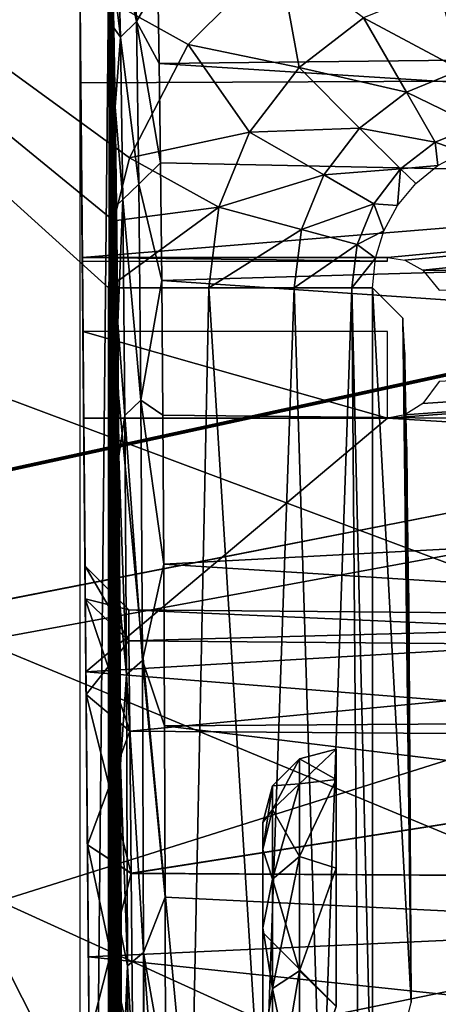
# Model space of a CAD drawing. Header units: millimetres. Extents: x -75 to 75, y -5 to 37.
# Tile 99 of 175: x -16.41 to -13.55, y 12.51 to 19.22. Entities that reach past the tile are written whole.
import ezdxf

# ---------------------------------------------------------------- set-up
doc = ezdxf.new("R2010")
doc.units = ezdxf.units.MM
doc.header["$LTSCALE"] = 101.851852
for name, color, linetype in [('14', 7, 'CONTINUOUS'), ('16', 7, 'CONTINUOUS'), ('26', 7, 'CONTINUOUS'), ('27', 7, 'CONTINUOUS'), ('33', 7, 'CONTINUOUS'), ('343', 7, 'CONTINUOUS'), ('345', 7, 'CONTINUOUS'), ('354', 7, 'CONTINUOUS'), ('358', 7, 'CONTINUOUS'), ('359', 7, 'CONTINUOUS'), ('38', 7, 'CONTINUOUS'), ('382', 7, 'CONTINUOUS'), ('39', 7, 'CONTINUOUS'), ('4', 7, 'CONTINUOUS'), ('410', 7, 'CONTINUOUS'), ('411', 7, 'CONTINUOUS'), ('468', 7, 'CONTINUOUS'), ('469', 7, 'CONTINUOUS'), ('470', 7, 'CONTINUOUS'), ('480', 7, 'CONTINUOUS'), ('489', 7, 'CONTINUOUS'), ('493', 7, 'CONTINUOUS'), ('496', 7, 'CONTINUOUS'), ('497', 7, 'CONTINUOUS'), ('6', 7, 'CONTINUOUS'), ('75', 7, 'CONTINUOUS'), ('76', 7, 'CONTINUOUS'), ('8', 7, 'CONTINUOUS')]:
    doc.layers.add(name, color=color, linetype=linetype)

msp = doc.modelspace()

# ---------------------------------------------------------------- linework, layer by layer
at = {"layer": '14', "color": 251, "linetype": 'Continuous', "true_color": 0x565d62}
for points in [[(-58.6077, 7.0323, 96.607), (-58.9411, 32.5, 96.9404), (58.9411, 32.5, 96.9404), (-58.6077, 7.0323, 96.607)], [(-58.5539, 7.0314, 96.607), (-58.6077, 7.0323, 96.607), (58.9411, 32.5, 96.9404), (-58.5539, 7.0314, 96.607)], [(-58.5, 7.0311, 96.607), (-58.5539, 7.0314, 96.607), (58.9411, 32.5, 96.9404), (-58.5, 7.0311, 96.607)], [(-2.3593, 18.0402, 96.7511), (-58.5, 7.0311, 96.607), (58.9411, 32.5, 96.9404), (-2.3593, 18.0402, 96.7511)], [(-2.5034, 7.0311, 96.607), (-58.5, 7.0311, 96.607), (-2.3593, 18.0402, 96.7511), (-2.5034, 7.0311, 96.607)]]:
    msp.add_3dface(points, dxfattribs=at)
at = {"layer": '16', "color": 251, "linetype": 'Continuous', "true_color": 0x565d62}
for points in [[(-58.5, 7.0311, -96.607), (-2.9458, 7.0311, -96.607), (-58.9411, 32.5, -96.9404), (-58.5, 7.0311, -96.607)], [(-2.9458, 7.0311, -96.607), (-2.8621, 9.2649, -96.6362), (-58.9411, 32.5, -96.9404), (-2.9458, 7.0311, -96.607)], [(-2.8621, 9.2649, -96.6362), (-2.7755, 11.5118, -96.6657), (-58.9411, 32.5, -96.9404), (-2.8621, 9.2649, -96.6362)], [(-2.7755, 11.5118, -96.6657), (-2.487, 28.0402, -96.882), (-58.9411, 32.5, -96.9404), (-2.7755, 11.5118, -96.6657)]]:
    msp.add_3dface(points, dxfattribs=at)
at = {"layer": '26', "color": 251, "linetype": 'Continuous', "true_color": 0x565d62}
for points in [[(-15.6633, 15.1971, 116), (-15.6614, 14.9867, 114.5364), (-9.75, 15.1455, 116), (-15.6633, 15.1971, 116)], [(-9.75, 15.1455, 116), (-15.6614, 14.9867, 114.5364), (-9.75, 14.937, 114.5504), (-9.75, 15.1455, 116)], [(-15.6614, 14.9867, 114.5364), (-15.6557, 14.3723, 113.1908), (-9.75, 14.937, 114.5504), (-15.6614, 14.9867, 114.5364)], [(-9.75, 14.937, 114.5504), (-15.6557, 14.3723, 113.1908), (-9.75, 14.3286, 113.2182), (-9.75, 14.937, 114.5504)], [(-15.6557, 14.3723, 113.1908), (-15.6468, 13.4038, 112.0729), (-9.75, 14.3286, 113.2182), (-15.6557, 14.3723, 113.1908)], [(-9.75, 14.3286, 113.2182), (-15.6468, 13.4038, 112.0729), (-9.75, 13.3695, 112.1113), (-9.75, 14.3286, 113.2182)], [(-15.6468, 13.4038, 112.0729), (-15.6353, 12.1595, 111.2731), (-9.75, 13.3695, 112.1113), (-15.6468, 13.4038, 112.0729)], [(-9.75, 13.3695, 112.1113), (-15.6353, 12.1595, 111.2731), (-9.75, 12.1375, 111.3195), (-9.75, 13.3695, 112.1113)]]:
    msp.add_3dface(points, dxfattribs=at)
at = {"layer": '27', "color": 251, "linetype": 'Continuous', "true_color": 0x565d62}
for points in [[(-15.6633, 15.1971, 116), (-9.75, 15.1455, 116), (-9.75, 14.937, 117.4496), (-15.6633, 15.1971, 116)], [(-15.6614, 14.9866, 117.464), (-15.6633, 15.1971, 116), (-9.75, 14.937, 117.4496), (-15.6614, 14.9866, 117.464)], [(-15.6557, 14.3721, 118.8095), (-15.6614, 14.9866, 117.464), (-9.75, 14.937, 117.4496), (-15.6557, 14.3721, 118.8095)], [(-9.75, 14.3286, 118.7818), (-15.6557, 14.3721, 118.8095), (-9.75, 14.937, 117.4496), (-9.75, 14.3286, 118.7818)], [(-15.6468, 13.4035, 119.9274), (-15.6557, 14.3721, 118.8095), (-9.75, 14.3286, 118.7818), (-15.6468, 13.4035, 119.9274)], [(-9.75, 13.3695, 119.8887), (-15.6468, 13.4035, 119.9274), (-9.75, 14.3286, 118.7818), (-9.75, 13.3695, 119.8887)], [(-15.6353, 12.1591, 120.7271), (-15.6468, 13.4035, 119.9274), (-9.75, 13.3695, 119.8887), (-15.6353, 12.1591, 120.7271)], [(-9.75, 12.1375, 120.6805), (-15.6353, 12.1591, 120.7271), (-9.75, 13.3695, 119.8887), (-9.75, 12.1375, 120.6805)]]:
    msp.add_3dface(points, dxfattribs=at)
at = {"layer": '33', "color": 251, "linetype": 'Continuous', "true_color": 0x565d62}
for points in [[(-16.1484, 37, 105), (-15.8255, 0, 104.5156), (-16.0087, 20.9913, 105.1397), (-16.1484, 37, 105)], [(-16.0087, 20.9913, 105.1397), (-15.8255, 0, 104.5156), (-16.0053, 20.6113, 105.2183), (-16.0087, 20.9913, 105.1397)], [(-16.0053, 20.6113, 105.2183), (-15.8255, 0, 104.5156), (-16.0025, 20.2898, 105.4357), (-16.0053, 20.6113, 105.2183)], [(-16.0025, 20.2898, 105.4357), (-15.8255, 0, 104.5156), (-16.0007, 20.0753, 105.759), (-16.0025, 20.2898, 105.4357)], [(-15.8255, 0, 104.5156), (-16, 20, 106.1397), (-16.0007, 20.0753, 105.759), (-15.8255, 0, 104.5156)], [(-16, 20, 106.1397), (-15.8255, 0, 104.5156), (-15.9326, 12.2815, 111.0002), (-16, 20, 106.1397)], [(-15.9997, 19.9701, 116.7727), (-16, 20, 115.2599), (-15.9441, 13.5977, 111.8462), (-15.9997, 19.9701, 116.7727)], [(-15.9441, 13.5977, 111.8462), (-16, 20, 115.2599), (-15.9326, 12.2815, 111.0002), (-15.9441, 13.5977, 111.8462)], [(-16, 20, 115.2599), (-16, 20, 106.1397), (-15.9326, 12.2815, 111.0002), (-16, 20, 115.2599)], [(-15.9531, 14.6221, 113.0287), (-15.9997, 19.9701, 116.7727), (-15.9441, 13.5977, 111.8462), (-15.9531, 14.6221, 113.0287)], [(-15.9964, 19.5893, 118.8363), (-15.9997, 19.9701, 116.7727), (-15.9531, 14.6221, 113.0287), (-15.9964, 19.5893, 118.8363)], [(-15.9894, 18.7863, 120.7751), (-15.9964, 19.5893, 118.8363), (-15.9531, 14.6221, 113.0287), (-15.9894, 18.7863, 120.7751)], [(-15.979, 17.5963, 122.5035), (-15.9894, 18.7863, 120.7751), (-15.9587, 15.2719, 114.4519), (-15.979, 17.5963, 122.5035)], [(-15.9587, 15.2719, 114.4519), (-15.9894, 18.7863, 120.7751), (-15.9531, 14.6221, 113.0287), (-15.9587, 15.2719, 114.4519)], [(-15.9788, 17.5706, 123.0929), (-15.979, 17.5963, 122.5035), (-15.9587, 15.2719, 114.4519), (-15.9788, 17.5706, 123.0929)], [(-15.9782, 17.5004, 123.3273), (-15.9788, 17.5706, 123.0929), (-15.9587, 15.2719, 114.4519), (-15.9782, 17.5004, 123.3273)], [(-15.9767, 17.3273, 123.5004), (-15.9782, 17.5004, 123.3273), (-15.9587, 15.2719, 114.4519), (-15.9767, 17.3273, 123.5004)], [(-15.9746, 17.0929, 123.5706), (-15.9767, 17.3273, 123.5004), (-15.9587, 15.2719, 114.4519), (-15.9746, 17.0929, 123.5706)], [(-15.9607, 15.4944, 116), (-15.9746, 17.0929, 123.5706), (-15.9587, 15.2719, 114.4519), (-15.9607, 15.4944, 116)], [(-15.9695, 16.5035, 123.5963), (-15.9746, 17.0929, 123.5706), (-15.9607, 15.4944, 116), (-15.9695, 16.5035, 123.5963)], [(-15.9695, 16.5035, 123.5963), (-15.9607, 15.4944, 116), (-15.9587, 15.2718, 117.5485), (-15.9695, 16.5035, 123.5963)], [(-15.9544, 14.7751, 124.7863), (-15.9695, 16.5035, 123.5963), (-15.9587, 15.2718, 117.5485), (-15.9544, 14.7751, 124.7863)], [(-15.9531, 14.6219, 118.9717), (-15.9544, 14.7751, 124.7863), (-15.9587, 15.2718, 117.5485), (-15.9531, 14.6219, 118.9717)], [(-15.9375, 12.8364, 125.5893), (-15.9544, 14.7751, 124.7863), (-15.9441, 13.5973, 120.1541), (-15.9375, 12.8364, 125.5893)], [(-15.9441, 13.5973, 120.1541), (-15.9544, 14.7751, 124.7863), (-15.9531, 14.6219, 118.9717), (-15.9441, 13.5973, 120.1541)], [(-15.9326, 12.2811, 120.9999), (-15.9375, 12.8364, 125.5893), (-15.9441, 13.5973, 120.1541), (-15.9326, 12.2811, 120.9999)], [(-15.9195, 10.7799, 121.4407), (-15.9375, 12.8364, 125.5893), (-15.9326, 12.2811, 120.9999), (-15.9195, 10.7799, 121.4407)], [(-15.9195, 10.7727, 125.9701), (-15.9375, 12.8364, 125.5893), (-15.9195, 10.7799, 121.4407), (-15.9195, 10.7727, 125.9701)]]:
    msp.add_3dface(points, dxfattribs=at)
at = {"layer": '343', "color": 251, "linetype": 'Continuous', "true_color": 0x464b4f}
for points in [[(-24.905, 15.462, 160.5), (-25, 24.4214, 160.5), (-16.1132, 21.098, 160.5), (-24.905, 15.462, 160.5)], [(-16.4695, 20.8606, 160.5), (-24.905, 15.462, 160.5), (-16.1132, 21.098, 160.5), (-16.4695, 20.8606, 160.5)]]:
    msp.add_3dface(points, dxfattribs=at)
at = {"layer": '345', "color": 251, "linetype": 'Continuous', "true_color": 0x464b4f}
for points in [[(-15.9931, -0.0814, 159.707), (-15.9931, 20.0814, 159.707), (-15.7958, 19.8841, 137.0956), (-15.9931, -0.0814, 159.707)], [(-15.7958, 0.1159, 137.0956), (-15.9931, -0.0814, 159.707), (-15.7958, 19.8841, 137.0956), (-15.7958, 0.1159, 137.0956)], [(-15.7849, 19.7951, 135.8553), (-15.7958, 0.1159, 137.0956), (-15.7958, 19.8841, 137.0956), (-15.7849, 19.7951, 135.8553)], [(-15.7848, 0.2069, 135.841), (-15.7958, 0.1159, 137.0956), (-15.7849, 19.7951, 135.8553), (-15.7848, 0.2069, 135.841)], [(-15.7743, 19.5522, 134.6404), (-15.7848, 0.2069, 135.841), (-15.7849, 19.7951, 135.8553), (-15.7743, 19.5522, 134.6404)], [(-15.7742, 0.4522, 134.6241), (-15.7848, 0.2069, 135.841), (-15.7743, 19.5522, 134.6404), (-15.7742, 0.4522, 134.6241)], [(-15.7641, 19.1592, 133.4654), (-15.7742, 0.4522, 134.6241), (-15.7743, 19.5522, 134.6404), (-15.7641, 19.1592, 133.4654)], [(-15.764, 0.8465, 133.4514), (-15.7742, 0.4522, 134.6241), (-15.7641, 19.1592, 133.4654), (-15.764, 0.8465, 133.4514)], [(-15.7543, 18.6223, 132.3488), (-15.764, 0.8465, 133.4514), (-15.7641, 19.1592, 133.4654), (-15.7543, 18.6223, 132.3488)], [(-15.7542, 1.3843, 132.3371), (-15.764, 0.8465, 133.4514), (-15.7543, 18.6223, 132.3488), (-15.7542, 1.3843, 132.3371)], [(-15.7452, 17.95, 131.3081), (-15.7542, 1.3843, 132.3371), (-15.7543, 18.6223, 132.3488), (-15.7452, 17.95, 131.3081)], [(-15.7452, 2.057, 131.2987), (-15.7542, 1.3843, 132.3371), (-15.7452, 17.95, 131.3081), (-15.7452, 2.057, 131.2987)], [(-15.737, 17.1528, 130.3598), (-15.7452, 2.057, 131.2987), (-15.7452, 17.95, 131.3081), (-15.737, 17.1528, 130.3598)], [(-15.7369, 2.8542, 130.3525), (-15.7452, 2.057, 131.2987), (-15.737, 17.1528, 130.3598), (-15.7369, 2.8542, 130.3525)], [(-15.7296, 16.2432, 129.5186), (-15.7369, 2.8542, 130.3525), (-15.737, 17.1528, 130.3598), (-15.7296, 16.2432, 129.5186)], [(-15.7296, 3.7633, 129.5133), (-15.7369, 2.8542, 130.3525), (-15.7296, 16.2432, 129.5186), (-15.7296, 3.7633, 129.5133)], [(-15.7233, 15.2356, 128.7978), (-15.7296, 3.7633, 129.5133), (-15.7296, 16.2432, 129.5186), (-15.7233, 15.2356, 128.7978)], [(-15.7233, 4.7701, 128.7943), (-15.7296, 3.7633, 129.5133), (-15.7233, 15.2356, 128.7978), (-15.7233, 4.7701, 128.7943)], [(-15.7182, 14.1456, 128.2088), (-15.7233, 4.7701, 128.7943), (-15.7233, 15.2356, 128.7978), (-15.7182, 14.1456, 128.2088)], [(-15.7182, 5.8589, 128.2067), (-15.7233, 4.7701, 128.7943), (-15.7182, 14.1456, 128.2088), (-15.7182, 5.8589, 128.2067)], [(-15.7143, 12.9906, 127.7607), (-15.7182, 5.8589, 128.2067), (-15.7182, 14.1456, 128.2088), (-15.7143, 12.9906, 127.7607)], [(-15.7146, 10, 127.8), (-15.7182, 5.8589, 128.2067), (-15.7143, 12.9906, 127.7607), (-15.7146, 10, 127.8)], [(-15.7143, 10.1659, 127.7613), (-15.7146, 10, 127.8), (-15.7143, 12.9906, 127.7607), (-15.7143, 10.1659, 127.7613)], [(-15.7117, 11.7886, 127.4605), (-15.7134, 10.2975, 127.6533), (-15.7143, 12.9906, 127.7607), (-15.7117, 11.7886, 127.4605)], [(-15.7134, 10.2975, 127.6533), (-15.7143, 10.1659, 127.7613), (-15.7143, 12.9906, 127.7607), (-15.7134, 10.2975, 127.6533)]]:
    msp.add_3dface(points, dxfattribs=at)
at = {"layer": '354', "color": 251, "linetype": 'Continuous', "true_color": 0x464b4f}
for points in [[(0.4333, 19.8627, 134.6447), (0.4511, 19.0941, 132.5997), (-15.4746, 19.8506, 134.5983), (0.4333, 19.8627, 134.6447)], [(-15.4746, 19.8506, 134.5983), (0.4511, 19.0941, 132.5997), (-15.4645, 19.456, 133.4019), (-15.4746, 19.8506, 134.5983)], [(-15.4645, 19.456, 133.4019), (0.4511, 19.0941, 132.5997), (-15.4548, 18.9166, 132.2633), (-15.4645, 19.456, 133.4019)], [(0.4511, 19.0941, 132.5997), (0.4671, 17.9071, 130.7657), (-15.4548, 18.9166, 132.2633), (0.4511, 19.0941, 132.5997)], [(-15.4548, 18.9166, 132.2633), (0.4671, 17.9071, 130.7657), (-15.4458, 18.2408, 131.2001), (-15.4548, 18.9166, 132.2633)], [(-15.4458, 18.2408, 131.2001), (0.4671, 17.9071, 130.7657), (-15.4376, 17.4389, 130.2285), (-15.4458, 18.2408, 131.2001)], [(0.4671, 17.9071, 130.7657), (0.4806, 16.3563, 129.227), (-15.4376, 17.4389, 130.2285), (0.4671, 17.9071, 130.7657)], [(-15.4376, 17.4389, 130.2285), (0.4806, 16.3563, 129.227), (-15.4303, 16.5232, 129.3633), (-15.4376, 17.4389, 130.2285)], [(-15.4303, 16.5232, 129.3633), (0.4806, 16.3563, 129.227), (-15.424, 15.5077, 128.6177), (-15.4303, 16.5232, 129.3633)], [(0.4806, 16.3563, 129.227), (0.4908, 14.513, 128.0545), (-15.424, 15.5077, 128.6177), (0.4806, 16.3563, 129.227)], [(-15.424, 15.5077, 128.6177), (0.4908, 14.513, 128.0545), (-15.4188, 14.4079, 128.0033), (-15.424, 15.5077, 128.6177)], [(0.4908, 14.513, 128.0545), (0.4974, 12.4621, 127.3021), (-15.4188, 14.4079, 128.0033), (0.4908, 14.513, 128.0545)], [(-15.4188, 14.4079, 128.0033), (0.4974, 12.4621, 127.3021), (-15.4147, 13.2407, 127.5293), (-15.4188, 14.4079, 128.0033)], [(-15.4147, 13.2407, 127.5293), (0.4974, 12.4621, 127.3021), (-15.412, 12.0238, 127.2031), (-15.4147, 13.2407, 127.5293)]]:
    msp.add_3dface(points, dxfattribs=at)
at = {"layer": '358', "color": 251, "linetype": 'Continuous', "true_color": 0x464b4f}
for points in [[(-14.0018, 17.3902, 160.7157), (-13.7377, 12.5241, 130.4493), (-13.7958, 17.1842, 137.1131), (-14.0018, 17.3902, 160.7157)], [(-14.0018, 11.4672, 160.7157), (-13.7377, 12.5241, 130.4493), (-14.0018, 17.3902, 160.7157), (-14.0018, 11.4672, 160.7157)], [(-13.7958, 17.1842, 137.1131), (-13.7377, 12.5241, 130.4493), (-13.7805, 16.9494, 135.3529), (-13.7958, 17.1842, 137.1131)], [(-13.7805, 16.9494, 135.3529), (-13.7377, 12.5241, 130.4493), (-13.7664, 16.3072, 133.7353), (-13.7805, 16.9494, 135.3529)], [(-13.7664, 16.3072, 133.7353), (-13.7377, 12.5241, 130.4493), (-13.7542, 15.3123, 132.3388), (-13.7664, 16.3072, 133.7353)], [(-13.7542, 15.3123, 132.3388), (-13.7377, 12.5241, 130.4493), (-13.7445, 14.0268, 131.2258), (-13.7542, 15.3123, 132.3388)]]:
    msp.add_3dface(points, dxfattribs=at)
at = {"layer": '359', "color": 251, "linetype": 'Continuous', "true_color": 0x464b4f}
for points in [[(-15.7643, 17.8465, 162.5), (-21.4039, 22.456, 162.5), (-15.8017, 17.3902, 162.5), (-15.7643, 17.8465, 162.5)], [(-18.4178, 14.2736, 162.5), (-15.8017, 11.3945, 162.5), (-21.4039, 22.456, 162.5), (-18.4178, 14.2736, 162.5)], [(-21.4039, 22.456, 162.5), (-15.8017, 11.3945, 162.5), (-15.8017, 17.3902, 162.5), (-21.4039, 22.456, 162.5)], [(-14.6411, 19.6601, 162.5), (-21.4039, 22.456, 162.5), (-15.2588, 19.0472, 162.5), (-14.6411, 19.6601, 162.5)], [(-15.2588, 19.0472, 162.5), (-21.4039, 22.456, 162.5), (-15.6586, 18.274, 162.5), (-15.2588, 19.0472, 162.5)], [(-15.6586, 18.274, 162.5), (-21.4039, 22.456, 162.5), (-15.7643, 17.8465, 162.5), (-15.6586, 18.274, 162.5)], [(-17.9994, 12.9917, 162.5), (-15.8017, 11.3945, 162.5), (-18.4178, 14.2736, 162.5), (-17.9994, 12.9917, 162.5)], [(-17.9398, 11.6449, 162.5), (-15.8017, 11.3945, 162.5), (-17.9994, 12.9917, 162.5), (-17.9398, 11.6449, 162.5)]]:
    msp.add_3dface(points, dxfattribs=at)
at = {"layer": '38', "color": 251, "linetype": 'Continuous', "true_color": 0x565d62}
for points in [[(-13.9, 17.5963, 122.5035), (-15.979, 17.5963, 122.5035), (-13.9, 17.5706, 123.0929), (-13.9, 17.5963, 122.5035)], [(-15.979, 17.5963, 122.5035), (-15.9788, 17.5706, 123.0929), (-13.9, 17.5706, 123.0929), (-15.979, 17.5963, 122.5035)]]:
    msp.add_3dface(points, dxfattribs=at)
at = {"layer": '382', "color": 251, "linetype": 'Continuous', "true_color": 0x464b4f}
for points in [[(-15.627, 19.8969, 134.956), (-15.6092, 19.204, 132.9176), (-15.737, 19.7874, 134.9692), (-15.627, 19.8969, 134.956)], [(-15.627, 19.8969, 134.956), (-15.4645, 19.456, 133.4019), (-15.6092, 19.204, 132.9176), (-15.627, 19.8969, 134.956)], [(-15.7743, 19.5522, 134.6404), (-15.737, 19.7874, 134.9692), (-15.7193, 19.0957, 132.9444), (-15.7743, 19.5522, 134.6404)], [(-15.737, 19.7874, 134.9692), (-15.6092, 19.204, 132.9176), (-15.7193, 19.0957, 132.9444), (-15.737, 19.7874, 134.9692)], [(-15.7641, 19.1592, 133.4654), (-15.7743, 19.5522, 134.6404), (-15.7193, 19.0957, 132.9444), (-15.7641, 19.1592, 133.4654)], [(-15.4645, 19.456, 133.4019), (-15.4548, 18.9166, 132.2633), (-15.6092, 19.204, 132.9176), (-15.4645, 19.456, 133.4019)], [(-15.6092, 19.204, 132.9176), (-15.5931, 18.0965, 131.0713), (-15.7193, 19.0957, 132.9444), (-15.6092, 19.204, 132.9176)], [(-15.6092, 19.204, 132.9176), (-15.4458, 18.2408, 131.2001), (-15.5931, 18.0965, 131.0713), (-15.6092, 19.204, 132.9176)], [(-15.4548, 18.9166, 132.2633), (-15.4458, 18.2408, 131.2001), (-15.6092, 19.204, 132.9176), (-15.4548, 18.9166, 132.2633)], [(-15.7543, 18.6223, 132.3488), (-15.7641, 19.1592, 133.4654), (-15.7193, 19.0957, 132.9444), (-15.7543, 18.6223, 132.3488)], [(-15.7543, 18.6223, 132.3488), (-15.7193, 19.0957, 132.9444), (-15.7033, 17.9904, 131.1123), (-15.7543, 18.6223, 132.3488)], [(-15.7193, 19.0957, 132.9444), (-15.5931, 18.0965, 131.0713), (-15.7033, 17.9904, 131.1123), (-15.7193, 19.0957, 132.9444)], [(-15.7452, 17.95, 131.3081), (-15.7543, 18.6223, 132.3488), (-15.7033, 17.9904, 131.1123), (-15.7452, 17.95, 131.3081)], [(-15.4458, 18.2408, 131.2001), (-15.4376, 17.4389, 130.2285), (-15.5931, 18.0965, 131.0713), (-15.4458, 18.2408, 131.2001)], [(-15.5931, 18.0965, 131.0713), (-15.5793, 16.6243, 129.5003), (-15.7033, 17.9904, 131.1123), (-15.5931, 18.0965, 131.0713)], [(-15.5931, 18.0965, 131.0713), (-15.4376, 17.4389, 130.2285), (-15.5793, 16.6243, 129.5003), (-15.5931, 18.0965, 131.0713)], [(-15.737, 17.1528, 130.3598), (-15.7452, 17.95, 131.3081), (-15.7033, 17.9904, 131.1123), (-15.737, 17.1528, 130.3598)], [(-15.737, 17.1528, 130.3598), (-15.7033, 17.9904, 131.1123), (-15.6898, 16.5218, 129.5562), (-15.737, 17.1528, 130.3598)], [(-15.7033, 17.9904, 131.1123), (-15.5793, 16.6243, 129.5003), (-15.6898, 16.5218, 129.5562), (-15.7033, 17.9904, 131.1123)], [(-15.4376, 17.4389, 130.2285), (-15.4303, 16.5232, 129.3633), (-15.5793, 16.6243, 129.5003), (-15.4376, 17.4389, 130.2285)], [(-15.7296, 16.2432, 129.5186), (-15.737, 17.1528, 130.3598), (-15.6898, 16.5218, 129.5562), (-15.7296, 16.2432, 129.5186)], [(-15.5793, 16.6243, 129.5003), (-15.5687, 14.8538, 128.2754), (-15.6898, 16.5218, 129.5562), (-15.5793, 16.6243, 129.5003)], [(-15.5793, 16.6243, 129.5003), (-15.424, 15.5077, 128.6177), (-15.5687, 14.8538, 128.2754), (-15.5793, 16.6243, 129.5003)], [(-15.4303, 16.5232, 129.3633), (-15.424, 15.5077, 128.6177), (-15.5793, 16.6243, 129.5003), (-15.4303, 16.5232, 129.3633)], [(-15.7296, 16.2432, 129.5186), (-15.6898, 16.5218, 129.5562), (-15.6792, 14.7566, 128.3468), (-15.7296, 16.2432, 129.5186)], [(-15.6898, 16.5218, 129.5562), (-15.5687, 14.8538, 128.2754), (-15.6792, 14.7566, 128.3468), (-15.6898, 16.5218, 129.5562)], [(-15.7233, 15.2356, 128.7978), (-15.7296, 16.2432, 129.5186), (-15.6792, 14.7566, 128.3468), (-15.7233, 15.2356, 128.7978)], [(-15.424, 15.5077, 128.6177), (-15.4188, 14.4079, 128.0033), (-15.5687, 14.8538, 128.2754), (-15.424, 15.5077, 128.6177)], [(-15.7182, 14.1456, 128.2088), (-15.7233, 15.2356, 128.7978), (-15.6792, 14.7566, 128.3468), (-15.7182, 14.1456, 128.2088)], [(-15.5687, 14.8538, 128.2754), (-15.5615, 12.8646, 127.4517), (-15.6792, 14.7566, 128.3468), (-15.5687, 14.8538, 128.2754)], [(-15.5687, 14.8538, 128.2754), (-15.4147, 13.2407, 127.5293), (-15.5615, 12.8646, 127.4517), (-15.5687, 14.8538, 128.2754)], [(-15.4188, 14.4079, 128.0033), (-15.4147, 13.2407, 127.5293), (-15.5687, 14.8538, 128.2754), (-15.4188, 14.4079, 128.0033)], [(-15.7182, 14.1456, 128.2088), (-15.6792, 14.7566, 128.3468), (-15.6722, 12.7751, 127.5391), (-15.7182, 14.1456, 128.2088)], [(-15.6792, 14.7566, 128.3468), (-15.5615, 12.8646, 127.4517), (-15.6722, 12.7751, 127.5391), (-15.6792, 14.7566, 128.3468)], [(-15.7143, 12.9906, 127.7607), (-15.7182, 14.1456, 128.2088), (-15.6722, 12.7751, 127.5391), (-15.7143, 12.9906, 127.7607)], [(-15.4147, 13.2407, 127.5293), (-15.412, 12.0238, 127.2031), (-15.5615, 12.8646, 127.4517), (-15.4147, 13.2407, 127.5293)], [(-15.7117, 11.7886, 127.4605), (-15.7143, 12.9906, 127.7607), (-15.6722, 12.7751, 127.5391), (-15.7117, 11.7886, 127.4605)], [(-15.5615, 12.8646, 127.4517), (-15.558, 10.7479, 127.0664), (-15.6722, 12.7751, 127.5391), (-15.5615, 12.8646, 127.4517)], [(-15.5615, 12.8646, 127.4517), (-15.4105, 10.7761, 127.0296), (-15.5483, 10.7517, 127.0614), (-15.5615, 12.8646, 127.4517)], [(-15.412, 12.0238, 127.2031), (-15.4105, 10.7761, 127.0296), (-15.5615, 12.8646, 127.4517), (-15.412, 12.0238, 127.2031)], [(-15.558, 10.7479, 127.0664), (-15.5615, 12.8646, 127.4517), (-15.5483, 10.7517, 127.0614), (-15.558, 10.7479, 127.0664)], [(-15.7117, 11.7886, 127.4605), (-15.6722, 12.7751, 127.5391), (-15.6689, 10.6684, 127.17), (-15.7117, 11.7886, 127.4605)], [(-15.6722, 12.7751, 127.5391), (-15.6627, 10.6758, 127.1603), (-15.6689, 10.6684, 127.17), (-15.6722, 12.7751, 127.5391)], [(-15.558, 10.7479, 127.0664), (-15.6627, 10.6758, 127.1603), (-15.6722, 12.7751, 127.5391), (-15.558, 10.7479, 127.0664)]]:
    msp.add_3dface(points, dxfattribs=at)
at = {"layer": '39', "color": 251, "linetype": 'Continuous', "true_color": 0x565d62}
for points in [[(-15.9695, 16.5035, 123.5963), (-13.9, 16.5035, 123.5963), (-15.9746, 17.0929, 123.5706), (-15.9695, 16.5035, 123.5963)], [(-15.9746, 17.0929, 123.5706), (-13.9, 16.5035, 123.5963), (-13.9, 17.0929, 123.5706), (-15.9746, 17.0929, 123.5706)]]:
    msp.add_3dface(points, dxfattribs=at)
at = {"layer": '4', "color": 251, "linetype": 'Continuous', "true_color": 0x565d62}
for points in [[(-0.5, 18.8546, 120.6472), (-0.5, 19.7094, 118.3931), (-15.9964, 19.5893, 118.8363), (-0.5, 18.8546, 120.6472)], [(-15.9894, 18.7863, 120.7751), (-0.5, 18.8546, 120.6472), (-15.9964, 19.5893, 118.8363), (-15.9894, 18.7863, 120.7751)], [(-15.979, 17.5963, 122.5035), (-0.5, 18.8546, 120.6472), (-15.9894, 18.7863, 120.7751), (-15.979, 17.5963, 122.5035)], [(-13.9, 17.5963, 122.5035), (-0.5, 18.8546, 120.6472), (-15.979, 17.5963, 122.5035), (-13.9, 17.5963, 122.5035)], [(-13.7818, 17.5775, 122.5255), (-0.5, 18.8546, 120.6472), (-13.9, 17.5963, 122.5035), (-13.7818, 17.5775, 122.5255)], [(-13.6584, 17.5107, 122.6022), (-0.5, 18.8546, 120.6472), (-13.7818, 17.5775, 122.5255), (-13.6584, 17.5107, 122.6022)], [(-0.5, 17.4851, 122.6312), (-0.5, 18.8546, 120.6472), (-13.6584, 17.5107, 122.6022), (-0.5, 17.4851, 122.6312)], [(-13.5474, 17.374, 122.7545), (-0.5, 17.4851, 122.6312), (-13.6584, 17.5107, 122.6022), (-13.5474, 17.374, 122.7545)], [(-13.9, 16.5035, 123.5963), (-0.5, 17.4851, 122.6312), (-13.782, 16.5254, 123.5776), (-13.9, 16.5035, 123.5963)], [(-0.5, 15.6807, 124.2298), (-0.5, 17.4851, 122.6312), (-13.9, 16.5035, 123.5963), (-0.5, 15.6807, 124.2298)], [(-13.782, 16.5254, 123.5776), (-0.5, 17.4851, 122.6312), (-13.6588, 16.6018, 123.5111), (-13.782, 16.5254, 123.5776)], [(-13.6588, 16.6018, 123.5111), (-0.5, 17.4851, 122.6312), (-13.5481, 16.753, 123.3755), (-13.6588, 16.6018, 123.5111)], [(-15.9695, 16.5035, 123.5963), (-15.9544, 14.7751, 124.7863), (-13.9, 16.5035, 123.5963), (-15.9695, 16.5035, 123.5963)], [(-15.9544, 14.7751, 124.7863), (-0.5, 15.6807, 124.2298), (-13.9, 16.5035, 123.5963), (-15.9544, 14.7751, 124.7863)], [(-0.5, 13.5461, 125.3502), (-0.5, 15.6807, 124.2298), (-15.9544, 14.7751, 124.7863), (-0.5, 13.5461, 125.3502)], [(-15.9375, 12.8364, 125.5893), (-0.5, 13.5461, 125.3502), (-15.9544, 14.7751, 124.7863), (-15.9375, 12.8364, 125.5893)], [(-0.5, 11.2054, 125.9271), (-0.5, 13.5461, 125.3502), (-15.9375, 12.8364, 125.5893), (-0.5, 11.2054, 125.9271)], [(-15.9195, 10.7727, 125.9701), (-0.5, 11.2054, 125.9271), (-15.9375, 12.8364, 125.5893), (-15.9195, 10.7727, 125.9701)]]:
    msp.add_3dface(points, dxfattribs=at)
at = {"layer": '410', "color": 251, "linetype": 'Continuous', "true_color": 0x464b4f}
for points in [[(-14.6411, 19.6601, 162.5), (-15.2588, 19.0472, 162.5), (-14.5023, 18.8907, 162.3675), (-14.6411, 19.6601, 162.5)], [(-14.6411, 19.6601, 162.5), (-14.5023, 18.8907, 162.3675), (-14.0625, 19.2273, 162.3672), (-14.6411, 19.6601, 162.5)], [(-14.0625, 19.2273, 162.3672), (-13.3993, 18.8735, 161.9813), (-13.5504, 19.4372, 162.3664), (-14.0625, 19.2273, 162.3672)], [(-14.5023, 18.8907, 162.3675), (-13.7705, 18.7215, 161.9829), (-14.0625, 19.2273, 162.3672), (-14.5023, 18.8907, 162.3675)], [(-13.7705, 18.7215, 161.9829), (-13.3993, 18.8735, 161.9813), (-14.0625, 19.2273, 162.3672), (-13.7705, 18.7215, 161.9829)], [(-15.2588, 19.0472, 162.5), (-15.6586, 18.274, 162.5), (-14.839, 18.4509, 162.3672), (-15.2588, 19.0472, 162.5)], [(-15.2588, 19.0472, 162.5), (-14.839, 18.4509, 162.3672), (-14.5023, 18.8907, 162.3675), (-15.2588, 19.0472, 162.5)], [(-14.839, 18.4509, 162.3672), (-14.0892, 18.4776, 161.9834), (-14.5023, 18.8907, 162.3675), (-14.839, 18.4509, 162.3672)], [(-14.0892, 18.4776, 161.9834), (-13.7705, 18.7215, 161.9829), (-14.5023, 18.8907, 162.3675), (-14.0892, 18.4776, 161.9834)], [(-13.7705, 18.7215, 161.9829), (-13.2977, 18.4941, 161.403), (-13.3993, 18.8735, 161.9813), (-13.7705, 18.7215, 161.9829)], [(-14.0892, 18.4776, 161.9834), (-13.5737, 18.3807, 161.405), (-13.7705, 18.7215, 161.9829), (-14.0892, 18.4776, 161.9834)], [(-13.5737, 18.3807, 161.405), (-13.2977, 18.4941, 161.403), (-13.7705, 18.7215, 161.9829), (-13.5737, 18.3807, 161.405)], [(-15.6586, 18.274, 162.5), (-15.0489, 17.9387, 162.3664), (-14.839, 18.4509, 162.3672), (-15.6586, 18.274, 162.5)], [(-15.0489, 17.9387, 162.3664), (-14.3332, 18.1588, 161.9829), (-14.839, 18.4509, 162.3672), (-15.0489, 17.9387, 162.3664)], [(-14.3332, 18.1588, 161.9829), (-14.0892, 18.4776, 161.9834), (-14.839, 18.4509, 162.3672), (-14.3332, 18.1588, 161.9829)], [(-14.3332, 18.1588, 161.9829), (-13.8108, 18.1991, 161.4057), (-14.0892, 18.4776, 161.9834), (-14.3332, 18.1588, 161.9829)], [(-13.8108, 18.1991, 161.4057), (-13.5737, 18.3807, 161.405), (-14.0892, 18.4776, 161.9834), (-13.8108, 18.1991, 161.4057)], [(-13.5737, 18.3807, 161.405), (-13.3835, 18.3145, 160.7205), (-13.2977, 18.4941, 161.403), (-13.5737, 18.3807, 161.405)], [(-13.8108, 18.1991, 161.4057), (-13.5553, 18.2231, 160.7218), (-13.5737, 18.3807, 161.405), (-13.8108, 18.1991, 161.4057)], [(-13.5553, 18.2231, 160.7218), (-13.3835, 18.3145, 160.7205), (-13.5737, 18.3807, 161.405), (-13.5553, 18.2231, 160.7218)], [(-15.6586, 18.274, 162.5), (-15.7643, 17.8465, 162.5), (-15.0489, 17.9387, 162.3664), (-15.6586, 18.274, 162.5)], [(-13.9923, 17.9621, 161.405), (-13.8108, 18.1991, 161.4057), (-14.3332, 18.1588, 161.9829), (-13.9923, 17.9621, 161.405)], [(-13.9923, 17.9621, 161.405), (-13.8304, 17.9502, 160.7218), (-13.8108, 18.1991, 161.4057), (-13.9923, 17.9621, 161.405)], [(-13.8304, 17.9502, 160.7218), (-13.7062, 18.1001, 160.7222), (-13.8108, 18.1991, 161.4057), (-13.8304, 17.9502, 160.7218)], [(-13.7062, 18.1001, 160.7222), (-13.5553, 18.2231, 160.7218), (-13.8108, 18.1991, 161.4057), (-13.7062, 18.1001, 160.7222)], [(-14.4852, 17.7877, 161.9813), (-14.3332, 18.1588, 161.9829), (-15.0489, 17.9387, 162.3664), (-14.4852, 17.7877, 161.9813)], [(-14.4852, 17.7877, 161.9813), (-13.9923, 17.9621, 161.405), (-14.3332, 18.1588, 161.9829), (-14.4852, 17.7877, 161.9813)], [(-15.7643, 17.8465, 162.5), (-15.8017, 17.3902, 162.5), (-15.0489, 17.9387, 162.3664), (-15.7643, 17.8465, 162.5)], [(-15.8017, 17.3902, 162.5), (-15.1178, 17.3902, 162.365), (-15.0489, 17.9387, 162.3664), (-15.8017, 17.3902, 162.5)], [(-15.1178, 17.3902, 162.365), (-14.4852, 17.7877, 161.9813), (-15.0489, 17.9387, 162.3664), (-15.1178, 17.3902, 162.365)], [(-14.1057, 17.686, 161.403), (-13.9923, 17.9621, 161.405), (-14.4852, 17.7877, 161.9813), (-14.1057, 17.686, 161.403)], [(-14.1057, 17.686, 161.403), (-13.9232, 17.779, 160.7206), (-13.9923, 17.9621, 161.405), (-14.1057, 17.686, 161.403)], [(-13.9232, 17.779, 160.7206), (-13.8304, 17.9502, 160.7218), (-13.9923, 17.9621, 161.405), (-13.9232, 17.779, 160.7206)], [(-14.535, 17.3902, 161.9788), (-14.4852, 17.7877, 161.9813), (-15.1178, 17.3902, 162.365), (-14.535, 17.3902, 161.9788)], [(-14.535, 17.3902, 161.9788), (-14.1057, 17.686, 161.403), (-14.4852, 17.7877, 161.9813), (-14.535, 17.3902, 161.9788)], [(-13.9812, 17.5925, 160.7186), (-13.9232, 17.779, 160.7206), (-14.1057, 17.686, 161.403), (-13.9812, 17.5925, 160.7186)], [(-14.1433, 17.3902, 161.3997), (-14.1057, 17.686, 161.403), (-14.535, 17.3902, 161.9788), (-14.1433, 17.3902, 161.3997)], [(-14.1433, 17.3902, 161.3997), (-13.9812, 17.5925, 160.7186), (-14.1057, 17.686, 161.403), (-14.1433, 17.3902, 161.3997)], [(-14.0018, 17.3902, 160.7157), (-13.9812, 17.5925, 160.7186), (-14.1433, 17.3902, 161.3997), (-14.0018, 17.3902, 160.7157)]]:
    msp.add_3dface(points, dxfattribs=at)
at = {"layer": '411', "color": 251, "linetype": 'Continuous', "true_color": 0x464b4f}
for points in [[(-15.8017, 17.3902, 162.5), (-15.8017, 11.3945, 162.5), (-15.2399, 11.3981, 162.4101), (-15.8017, 17.3902, 162.5)], [(-15.1178, 17.3902, 162.365), (-15.8017, 17.3902, 162.5), (-15.2399, 11.3981, 162.4101), (-15.1178, 17.3902, 162.365)], [(-14.744, 11.4085, 162.1564), (-15.1178, 17.3902, 162.365), (-15.2399, 11.3981, 162.4101), (-14.744, 11.4085, 162.1564)], [(-14.535, 17.3902, 161.9788), (-15.1178, 17.3902, 162.365), (-14.744, 11.4085, 162.1564), (-14.535, 17.3902, 161.9788)], [(-14.3492, 11.4245, 161.763), (-14.535, 17.3902, 161.9788), (-14.744, 11.4085, 162.1564), (-14.3492, 11.4245, 161.763)], [(-14.1433, 17.3902, 161.3997), (-14.535, 17.3902, 161.9788), (-14.3492, 11.4245, 161.763), (-14.1433, 17.3902, 161.3997)], [(-14.0936, 11.4447, 161.2678), (-14.1433, 17.3902, 161.3997), (-14.3492, 11.4245, 161.763), (-14.0936, 11.4447, 161.2678)], [(-14.0018, 11.4672, 160.7157), (-14.1433, 17.3902, 161.3997), (-14.0936, 11.4447, 161.2678), (-14.0018, 11.4672, 160.7157)], [(-14.0018, 11.4672, 160.7157), (-14.0018, 17.3902, 160.7157), (-14.1433, 17.3902, 161.3997), (-14.0018, 11.4672, 160.7157)]]:
    msp.add_3dface(points, dxfattribs=at)
at = {"layer": '468', "linetype": 'Continuous'}
for points in [[(-14.75, 13.5665, 117.1588), (-14.75, 13.75, 116), (-14.75, 13.5665, 114.8412), (-14.75, 13.5665, 117.1588)], [(-14.75, 13.0338, 113.7958), (-14.75, 13.5665, 117.1588), (-14.75, 13.5665, 114.8412), (-14.75, 13.0338, 113.7958)], [(-14.75, 13.0338, 118.2042), (-14.75, 13.5665, 117.1588), (-14.75, 13.0338, 113.7958), (-14.75, 13.0338, 118.2042)], [(-14.75, 13.0338, 113.7958), (-14.75, 12.2042, 112.9662), (-14.75, 13, 114.2679), (-14.75, 13.0338, 113.7958)], [(-14.75, 12.2042, 119.0338), (-14.75, 13.0338, 118.2042), (-14.75, 13, 117.7321), (-14.75, 12.2042, 119.0338)], [(-14.75, 13.0338, 118.2042), (-14.75, 13.0338, 113.7958), (-14.75, 13, 114.2679), (-14.75, 13.0338, 118.2042)], [(-14.75, 13.0338, 118.2042), (-14.75, 13, 114.2679), (-14.75, 13, 117.7321), (-14.75, 13.0338, 118.2042)], [(-14.75, 11.1588, 112.4335), (-14.75, 10, 112.25), (-14.75, 13, 114.2679), (-14.75, 11.1588, 112.4335)], [(-14.75, 13, 114.2679), (-14.75, 10, 112.25), (-14.75, 10, 112.5359), (-14.75, 13, 114.2679)], [(-14.75, 12.2042, 112.9662), (-14.75, 11.1588, 112.4335), (-14.75, 13, 114.2679), (-14.75, 12.2042, 112.9662)], [(-14.75, 10, 119.4641), (-14.75, 12.2042, 119.0338), (-14.75, 13, 117.7321), (-14.75, 10, 119.4641)]]:
    msp.add_3dface(points, dxfattribs=at)
at = {"layer": '469', "linetype": 'Continuous'}
for points in [[(-14.25, 14.25, 116), (-14.4998, 14.0137, 117.1785), (-14.25, 14.042, 117.3133), (-14.25, 14.25, 116)], [(-14.4998, 14.1831, 116), (-14.4998, 14.0137, 117.1785), (-14.25, 14.25, 116), (-14.4998, 14.1831, 116)], [(-14.4998, 14.1831, 116), (-14.683, 13.838, 117.1269), (-14.4998, 14.0137, 117.1785), (-14.4998, 14.1831, 116)], [(-14.683, 14, 116), (-14.683, 13.838, 117.1269), (-14.4998, 14.1831, 116), (-14.683, 14, 116)], [(-14.683, 13.838, 117.1269), (-14.683, 13.365, 118.1626), (-14.4998, 14.0137, 117.1785), (-14.683, 13.838, 117.1269)], [(-14.4998, 14.0137, 117.1785), (-14.683, 13.365, 118.1626), (-14.4998, 13.5191, 118.2616), (-14.4998, 14.0137, 117.1785)], [(-14.25, 14.042, 117.3133), (-14.4998, 13.5191, 118.2616), (-14.25, 13.4383, 118.4981), (-14.25, 14.042, 117.3133)], [(-14.4998, 14.0137, 117.1785), (-14.4998, 13.5191, 118.2616), (-14.25, 14.042, 117.3133), (-14.4998, 14.0137, 117.1785)], [(-14.75, 13.75, 116), (-14.75, 13.5665, 117.1588), (-14.683, 14, 116), (-14.75, 13.75, 116)], [(-14.683, 14, 116), (-14.75, 13.5665, 117.1588), (-14.683, 13.838, 117.1269), (-14.683, 14, 116)], [(-14.683, 13.838, 117.1269), (-14.75, 13.5665, 117.1588), (-14.683, 13.365, 118.1626), (-14.683, 13.838, 117.1269)], [(-14.75, 13.5665, 117.1588), (-14.75, 13.0338, 118.2042), (-14.683, 13.365, 118.1626), (-14.75, 13.5665, 117.1588)], [(-14.4998, 13.5191, 118.2616), (-14.683, 12.6194, 119.023), (-14.4998, 12.7394, 119.1614), (-14.4998, 13.5191, 118.2616)], [(-14.683, 13.365, 118.1626), (-14.683, 12.6194, 119.023), (-14.4998, 13.5191, 118.2616), (-14.683, 13.365, 118.1626)], [(-14.4998, 13.5191, 118.2616), (-14.4998, 12.7394, 119.1614), (-14.25, 13.4383, 118.4981), (-14.4998, 13.5191, 118.2616)], [(-14.25, 13.4383, 118.4981), (-14.4998, 12.7394, 119.1614), (-14.25, 12.4981, 119.4383), (-14.25, 13.4383, 118.4981)], [(-14.683, 13.365, 118.1626), (-14.75, 13.0338, 118.2042), (-14.683, 12.6194, 119.023), (-14.683, 13.365, 118.1626)], [(-14.75, 13.0338, 118.2042), (-14.75, 12.2042, 119.0338), (-14.683, 12.6194, 119.023), (-14.75, 13.0338, 118.2042)], [(-14.683, 12.6194, 119.023), (-14.683, 11.6617, 119.6385), (-14.4998, 12.7394, 119.1614), (-14.683, 12.6194, 119.023)], [(-14.4998, 12.7394, 119.1614), (-14.683, 11.6617, 119.6385), (-14.4998, 11.7377, 119.8051), (-14.4998, 12.7394, 119.1614)], [(-14.4998, 12.7394, 119.1614), (-14.4998, 11.7377, 119.8051), (-14.25, 12.4981, 119.4383), (-14.4998, 12.7394, 119.1614)], [(-14.683, 12.6194, 119.023), (-14.75, 12.2042, 119.0338), (-14.683, 11.6617, 119.6385), (-14.683, 12.6194, 119.023)]]:
    msp.add_3dface(points, dxfattribs=at)
at = {"layer": '470', "linetype": 'Continuous'}
for points in [[(-14.4998, 14.1831, 116), (-14.25, 14.25, 116), (-14.25, 14.042, 114.6867), (-14.4998, 14.1831, 116)], [(-14.683, 14, 116), (-14.4998, 14.1831, 116), (-14.4998, 14.0137, 114.8215), (-14.683, 14, 116)], [(-14.4998, 14.0137, 114.8215), (-14.4998, 14.1831, 116), (-14.25, 14.042, 114.6867), (-14.4998, 14.0137, 114.8215)], [(-14.4998, 13.5191, 113.7384), (-14.683, 13.838, 114.8731), (-14.4998, 14.0137, 114.8215), (-14.4998, 13.5191, 113.7384)], [(-14.683, 13.838, 114.8731), (-14.683, 14, 116), (-14.4998, 14.0137, 114.8215), (-14.683, 13.838, 114.8731)], [(-14.25, 13.4383, 113.5019), (-14.4998, 13.5191, 113.7384), (-14.25, 14.042, 114.6867), (-14.25, 13.4383, 113.5019)], [(-14.4998, 13.5191, 113.7384), (-14.4998, 14.0137, 114.8215), (-14.25, 14.042, 114.6867), (-14.4998, 13.5191, 113.7384)], [(-14.75, 13.75, 116), (-14.683, 14, 116), (-14.683, 13.838, 114.8731), (-14.75, 13.75, 116)], [(-14.75, 13.5665, 114.8412), (-14.75, 13.75, 116), (-14.683, 13.838, 114.8731), (-14.75, 13.5665, 114.8412)], [(-14.683, 13.365, 113.8374), (-14.75, 13.5665, 114.8412), (-14.683, 13.838, 114.8731), (-14.683, 13.365, 113.8374)], [(-14.683, 13.365, 113.8374), (-14.683, 13.838, 114.8731), (-14.4998, 13.5191, 113.7384), (-14.683, 13.365, 113.8374)], [(-14.75, 13.0338, 113.7958), (-14.75, 13.5665, 114.8412), (-14.683, 13.365, 113.8374), (-14.75, 13.0338, 113.7958)], [(-14.4998, 12.7394, 112.8386), (-14.683, 13.365, 113.8374), (-14.4998, 13.5191, 113.7384), (-14.4998, 12.7394, 112.8386)], [(-14.4998, 12.7394, 112.8386), (-14.4998, 13.5191, 113.7384), (-14.25, 13.4383, 113.5019), (-14.4998, 12.7394, 112.8386)], [(-14.25, 12.4981, 112.5617), (-14.4998, 12.7394, 112.8386), (-14.25, 13.4383, 113.5019), (-14.25, 12.4981, 112.5617)], [(-14.683, 12.6194, 112.977), (-14.75, 13.0338, 113.7958), (-14.683, 13.365, 113.8374), (-14.683, 12.6194, 112.977)], [(-14.683, 12.6194, 112.977), (-14.683, 13.365, 113.8374), (-14.4998, 12.7394, 112.8386), (-14.683, 12.6194, 112.977)], [(-14.75, 12.2042, 112.9662), (-14.75, 13.0338, 113.7958), (-14.683, 12.6194, 112.977), (-14.75, 12.2042, 112.9662)], [(-14.4998, 11.7377, 112.1949), (-14.683, 12.6194, 112.977), (-14.4998, 12.7394, 112.8386), (-14.4998, 11.7377, 112.1949)], [(-14.4998, 11.7377, 112.1949), (-14.4998, 12.7394, 112.8386), (-14.25, 12.4981, 112.5617), (-14.4998, 11.7377, 112.1949)], [(-14.683, 11.6617, 112.3615), (-14.75, 12.2042, 112.9662), (-14.683, 12.6194, 112.977), (-14.683, 11.6617, 112.3615)], [(-14.683, 11.6617, 112.3615), (-14.683, 12.6194, 112.977), (-14.4998, 11.7377, 112.1949), (-14.683, 11.6617, 112.3615)]]:
    msp.add_3dface(points, dxfattribs=at)
at = {"layer": '480', "linetype": 'Continuous'}
for points in [[(-14.25, 12.5, 117.4434), (-14.75, 13, 114.2679), (-14.25, 12.5, 114.5566), (-14.25, 12.5, 117.4434)], [(-14.75, 13, 117.7321), (-14.75, 13, 114.2679), (-14.25, 12.5, 117.4434), (-14.75, 13, 117.7321)]]:
    msp.add_3dface(points, dxfattribs=at)
at = {"layer": '489', "linetype": 'Continuous'}
for points in [[(-57, 28.1, -87), (0, 28.1, -87), (-38.5, 10.6, -12), (-57, 28.1, -87)], [(0, 28.1, -87), (38.5, 10.6, -12), (-38.5, 10.6, -12), (0, 28.1, -87)]]:
    msp.add_3dface(points, dxfattribs=at)
at = {"layer": '493', "linetype": 'Continuous'}
for points in [[(-56.8408, 28.5, -86.954), (-38.3408, 11, -11.954), (38.3408, 11, -11.954), (-56.8408, 28.5, -86.954)], [(56.8408, 28.5, -86.954), (-56.8408, 28.5, -86.954), (38.3408, 11, -11.954), (56.8408, 28.5, -86.954)]]:
    msp.add_3dface(points, dxfattribs=at)
at = {"layer": '496', "linetype": 'Continuous'}
for points in [[(0, 28.1, 27), (-57, 28.1, 27), (-38.5, 10.6, 20), (0, 28.1, 27)], [(38.5, 10.6, 20), (0, 28.1, 27), (-38.5, 10.6, 20), (38.5, 10.6, 20)]]:
    msp.add_3dface(points, dxfattribs=at)
at = {"layer": '497', "linetype": 'Continuous'}
for points in [[(-56.8408, 28.5, 26.7292), (56.8408, 28.5, 26.7292), (-38.3408, 11, 19.7292), (-56.8408, 28.5, 26.7292)], [(56.8408, 28.5, 26.7292), (38.3408, 11, 19.7292), (-38.3408, 11, 19.7292), (56.8408, 28.5, 26.7292)]]:
    msp.add_3dface(points, dxfattribs=at)
at = {"layer": '6', "color": 251, "linetype": 'Continuous', "true_color": 0x565d62}
for points in [[(-59.0014, 37, 105), (-58.517, 0, 104.5156), (-16.1484, 37, 105), (-59.0014, 37, 105)], [(-58.517, 0, 104.5156), (-15.8255, 0, 104.5156), (-16.1484, 37, 105), (-58.517, 0, 104.5156)]]:
    msp.add_3dface(points, dxfattribs=at)
at = {"layer": '75', "color": 251, "linetype": 'Continuous', "true_color": 0x565d62}
for points in [[(-15.6633, 15.1971, 116), (-15.9607, 15.4944, 116), (-15.9587, 15.2719, 114.4519), (-15.6633, 15.1971, 116)], [(-15.6614, 14.9867, 114.5364), (-15.9587, 15.2719, 114.4519), (-15.9531, 14.6221, 113.0287), (-15.6614, 14.9867, 114.5364)], [(-15.6614, 14.9867, 114.5364), (-15.6633, 15.1971, 116), (-15.9587, 15.2719, 114.4519), (-15.6614, 14.9867, 114.5364)], [(-15.6557, 14.3723, 113.1908), (-15.6614, 14.9867, 114.5364), (-15.9531, 14.6221, 113.0287), (-15.6557, 14.3723, 113.1908)], [(-15.6557, 14.3723, 113.1908), (-15.9531, 14.6221, 113.0287), (-15.9441, 13.5977, 111.8462), (-15.6557, 14.3723, 113.1908)], [(-15.6468, 13.4038, 112.0729), (-15.6557, 14.3723, 113.1908), (-15.9441, 13.5977, 111.8462), (-15.6468, 13.4038, 112.0729)], [(-15.6468, 13.4038, 112.0729), (-15.9441, 13.5977, 111.8462), (-15.9326, 12.2815, 111.0002), (-15.6468, 13.4038, 112.0729)], [(-15.6353, 12.1595, 111.2731), (-15.6468, 13.4038, 112.0729), (-15.9326, 12.2815, 111.0002), (-15.6353, 12.1595, 111.2731)]]:
    msp.add_3dface(points, dxfattribs=at)
at = {"layer": '76', "color": 251, "linetype": 'Continuous', "true_color": 0x565d62}
for points in [[(-15.6633, 15.1971, 116), (-15.6614, 14.9866, 117.464), (-15.9607, 15.4944, 116), (-15.6633, 15.1971, 116)], [(-15.9607, 15.4944, 116), (-15.6614, 14.9866, 117.464), (-15.9587, 15.2718, 117.5485), (-15.9607, 15.4944, 116)], [(-15.6614, 14.9866, 117.464), (-15.6557, 14.3721, 118.8095), (-15.9587, 15.2718, 117.5485), (-15.6614, 14.9866, 117.464)], [(-15.6557, 14.3721, 118.8095), (-15.9531, 14.6219, 118.9717), (-15.9587, 15.2718, 117.5485), (-15.6557, 14.3721, 118.8095)], [(-15.6468, 13.4035, 119.9274), (-15.9441, 13.5973, 120.1541), (-15.9531, 14.6219, 118.9717), (-15.6468, 13.4035, 119.9274)], [(-15.6557, 14.3721, 118.8095), (-15.6468, 13.4035, 119.9274), (-15.9531, 14.6219, 118.9717), (-15.6557, 14.3721, 118.8095)], [(-15.6353, 12.1591, 120.7271), (-15.9326, 12.2811, 120.9999), (-15.9441, 13.5973, 120.1541), (-15.6353, 12.1591, 120.7271)], [(-15.6468, 13.4035, 119.9274), (-15.6353, 12.1591, 120.7271), (-15.9441, 13.5973, 120.1541), (-15.6468, 13.4035, 119.9274)]]:
    msp.add_3dface(points, dxfattribs=at)
at = {"layer": '8', "color": 251, "linetype": 'Continuous', "true_color": 0x565d62}
for points in [[(-58.517, 0, -104.5156), (-59.0014, 37, -105), (59.0014, 37, -105), (-58.517, 0, -104.5156)], [(58.517, 0, -104.5156), (-58.517, 0, -104.5156), (59.0014, 37, -105), (58.517, 0, -104.5156)]]:
    msp.add_3dface(points, dxfattribs=at)

doc.saveas('drawing.dxf')
